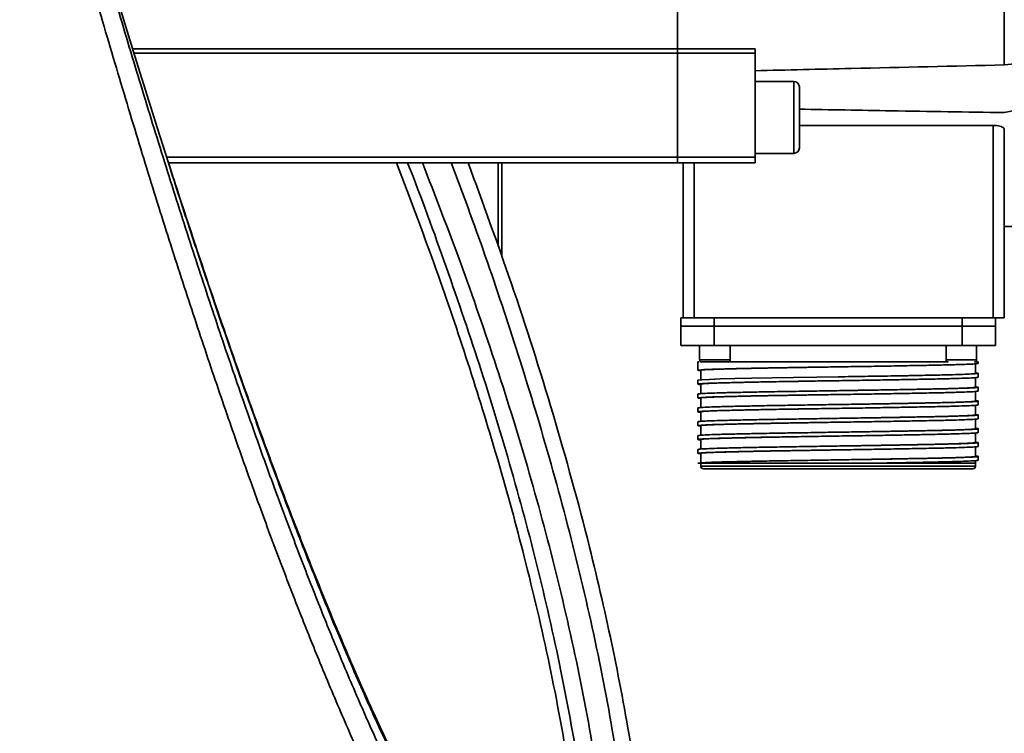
# Model space of a CAD drawing. Header units: millimetres. Extents: x -10540 to 6039, y -7467 to 6433.
# Tile 63 of 179: x -8071 to -7893, y 1079 to 1208. Entities that reach past the tile are written whole.
import ezdxf

# ---------------------------------------------------------------- set-up
doc = ezdxf.new("R2010")
doc.units = ezdxf.units.MM
doc.header["$LTSCALE"] = 8

msp = doc.modelspace()

# ---------------------------------------------------------------- linework, layer by layer
at = {"color": 7, "linetype": 'Continuous', "lineweight": 35}
for p, q in [((-7952.34, 1217.66), (-7952.34, 1203.11)), ((-8050.73, 1203.11), (-7952.34, 1203.11)), ((-7952.34, 1202.32), (-8050.49, 1202.32)), ((-7952.34, 1203.11), (-7938.34, 1203.11)), ((-7952.34, 1202.32), (-7952.34, 1203.11)), ((-7938.34, 1202.32), (-7952.34, 1202.32)), ((-7952.34, 1202.32), (-7952.34, 1183.54)), ((-7938.34, 1203.11), (-7938.34, 1202.32)), ((-7938.34, 1183.54), (-7938.34, 1202.32)), ((-7931.34, 1197.22), (-7938.34, 1197.22)), ((-7931.34, 1184.22), (-7931.34, 1197.22)), ((-7930.34, 1189.28), (-7895.34, 1189.28)), ((-7895.34, 1189.28), (-7895.34, 1154.54)), ((-7893.34, 1154.54), (-7893.34, 1188.58)), ((-7938.34, 1184.22), (-7931.34, 1184.22)), ((-8044.59, 1183.54), (-7952.34, 1183.54)), ((-7952.34, 1182.54), (-8044.27, 1182.54)), ((-7984.73, 1167.41), (-7984.73, 1182.54)), ((-7984.07, 1165.57), (-7984.07, 1182.54)), ((-7952.34, 1183.54), (-7938.34, 1183.54)), ((-7952.34, 1183.54), (-7952.34, 1182.54)), ((-7938.34, 1182.54), (-7952.34, 1182.54)), ((-7951.34, 1182.54), (-7951.34, 1154.54)), ((-7949.34, 1182.54), (-7949.34, 1154.54)), ((-7938.34, 1183.54), (-7938.34, 1182.54)), ((-7893.34, 1171.04), (-7868.84, 1171.04)), ((-7951.74, 1154.54), (-7951.74, 1153.04)), ((-7951.34, 1154.54), (-7951.74, 1154.54)), ((-7951.34, 1154.54), (-7949.34, 1154.54)), ((-7949.34, 1154.54), (-7895.34, 1154.54)), ((-7945.74, 1153.04), (-7945.74, 1154.54)), ((-7900.94, 1154.54), (-7900.94, 1153.04)), ((-7895.34, 1154.54), (-7893.34, 1154.54)), ((-7894.94, 1153.04), (-7894.94, 1154.54)), ((-7951.74, 1153.04), (-7945.74, 1153.04)), ((-7951.74, 1153.04), (-7951.74, 1149.54)), ((-7945.74, 1153.04), (-7900.94, 1153.04)), ((-7945.74, 1149.54), (-7945.74, 1153.04)), ((-7900.94, 1153.04), (-7894.94, 1153.04)), ((-7900.94, 1153.04), (-7900.94, 1149.54)), ((-7894.94, 1149.54), (-7894.94, 1153.04)), ((-7945.74, 1149.54), (-7951.74, 1149.54)), ((-7948.34, 1149.54), (-7948.34, 1146.91)), ((-7900.94, 1149.54), (-7945.74, 1149.54)), ((-7942.84, 1146.91), (-7942.84, 1149.54)), ((-7903.84, 1149.54), (-7903.84, 1146.91)), ((-7894.94, 1149.54), (-7900.94, 1149.54)), ((-7898.34, 1146.91), (-7898.34, 1149.54)), ((-7948.34, 1146.91), (-7942.84, 1146.91)), ((-7903.84, 1146.91), (-7901.07, 1146.91)), ((-7901.07, 1146.91), (-7898.34, 1146.91)), ((-7948.64, 1146.54), (-7948.64, 1145.04)), ((-7948.48, 1146.54), (-7948.64, 1146.54)), ((-7948.14, 1146.58), (-7948.14, 1146.54)), ((-7948.14, 1145.04), (-7948.14, 1143.24)), ((-7903.46, 1146.54), (-7942.91, 1146.54)), ((-7923.32, 1145.66), (-7923.32, 1145.66)), ((-7898.04, 1146.54), (-7898.71, 1146.54)), ((-7898.54, 1146.54), (-7898.54, 1146.58)), ((-7898.54, 1144.49), (-7898.54, 1146.29)), ((-7898.04, 1146.29), (-7898.04, 1146.54)), ((-7948.64, 1143.24), (-7948.64, 1142.54)), ((-7923.34, 1143.86), (-7923.34, 1143.86)), ((-7923.31, 1143.16), (-7923.31, 1143.16)), ((-7898.54, 1141.99), (-7898.54, 1143.79)), ((-7898.04, 1143.79), (-7898.04, 1144.49)), ((-7948.14, 1142.54), (-7948.14, 1140.74)), ((-7923.35, 1141.36), (-7923.35, 1141.36)), ((-7898.54, 1139.49), (-7898.54, 1141.29)), ((-7898.04, 1141.29), (-7898.04, 1141.99)), ((-7948.64, 1140.74), (-7948.64, 1140.04)), ((-7948.14, 1140.04), (-7948.14, 1138.24)), ((-7923.32, 1140.66), (-7923.32, 1140.66)), ((-7898.04, 1138.79), (-7898.04, 1139.49)), ((-7948.64, 1138.24), (-7948.64, 1137.54)), ((-7923.36, 1138.86), (-7923.36, 1138.86)), ((-7923.31, 1138.16), (-7923.31, 1138.16)), ((-7898.54, 1136.99), (-7898.54, 1138.79)), ((-7948.14, 1137.54), (-7948.14, 1135.74)), ((-7923.36, 1136.36), (-7923.36, 1136.36)), ((-7898.54, 1134.49), (-7898.54, 1136.29)), ((-7898.04, 1136.29), (-7898.04, 1136.99)), ((-7948.64, 1135.74), (-7948.64, 1135.04)), ((-7948.14, 1135.04), (-7948.14, 1133.24)), ((-7923.32, 1135.66), (-7923.32, 1135.66)), ((-7898.04, 1133.79), (-7898.04, 1134.49)), ((-7948.64, 1133.24), (-7948.64, 1132.54)), ((-7948.14, 1132.54), (-7948.14, 1130.74)), ((-7923.36, 1133.86), (-7923.36, 1133.86)), ((-7923.32, 1133.16), (-7923.32, 1133.16)), ((-7898.54, 1131.99), (-7898.54, 1133.79)), ((-7948.64, 1130.74), (-7948.64, 1130.04)), ((-7923.35, 1131.36), (-7923.35, 1131.36)), ((-7923.32, 1130.66), (-7923.32, 1130.66)), ((-7898.54, 1129.49), (-7898.54, 1131.29)), ((-7898.04, 1131.29), (-7898.04, 1131.99)), ((-7948.14, 1130.04), (-7948.14, 1128.24)), ((-7923.34, 1128.86), (-7923.34, 1128.86)), ((-7898.04, 1128.79), (-7898.04, 1129.49)), ((-7948.64, 1128.24), (-7918.55, 1128.24)), ((-7948.14, 1128.24), (-7948.14, 1127.74)), ((-7948.14, 1127.74), (-7898.54, 1127.74)), ((-7898.54, 1128.24), (-7918.65, 1128.24)), ((-7898.54, 1128.24), (-7898.54, 1128.79)), ((-7898.54, 1127.74), (-7898.54, 1128.24))]:
    msp.add_line(p, q, dxfattribs=at)
at = {"color": 7, "linetype": 'Continuous', "lineweight": 35, "flags": 128}
for points in [[(-8044.26, 1182.52), (-8046.24, 1188.71), (-8050.33, 1201.77), (-8054.42, 1215.21), (-8058.51, 1228.91), (-8062.56, 1242.77), (-8065.4, 1252.73), (-8068.21, 1262.74), (-8068.21, 1262.74), (-8068.21, 1262.74)], [(-7893.34, 1200.2), (-7893.34, 1203.9), (-7893.34, 1207.93), (-7893.34, 1212.26), (-7893.34, 1216.89), (-7893.34, 1221.78), (-7893.34, 1226.92), (-7893.34, 1232.28), (-7893.34, 1237.82), (-7893.34, 1243.54)], [(-7898.54, 1144.57), (-7898.44, 1144.56), (-7898.04, 1144.49), (-7898.06, 1144.47), (-7898.59, 1144.4), (-7899.79, 1144.34), (-7901.72, 1144.27), (-7904.19, 1144.2), (-7907.28, 1144.14), (-7910.74, 1144.07), (-7914.66, 1144), (-7918.72, 1143.94), (-7923.02, 1143.87), (-7927.21, 1143.8), (-7931.41, 1143.73), (-7935.27, 1143.67), (-7938.89, 1143.6), (-7941.98, 1143.53), (-7944.62, 1143.47), (-7946.59, 1143.4), (-7947.95, 1143.33), (-7948.64, 1143.24), (-7948.64, 1143.24)]]:
    msp.add_lwpolyline(points, dxfattribs=at)
at = {"color": 7, "linetype": 'Continuous', "lineweight": 35}
for centre, radius, start, end in [((-7931.34, 1196.22), 1, 0, 90), ((-7931.34, 1185.22), 1, 270, 0), ((-7947.96, 1146.91), 0.375, 180, 270), ((-7943.21, 1146.91), 0.375, 270, 0), ((-7903.46, 1146.91), 0.375, 180, 270), ((-7898.71, 1146.91), 0.375, 270, 0), ((-7947.64, 1127.74), 0.5, 180, 270), ((-7899.04, 1127.74), 0.5, 270, 0)]:
    msp.add_arc(centre, radius, start, end, dxfattribs=at)
for points, knots in [([(-8068.21, 1262.54), (-8068.21, 1262.54), (-8067.89, 1261.36), (-8066.21, 1255.21), (-8063.14, 1244.13), (-8058.97, 1229.42), (-8054.75, 1214.92), (-8050.52, 1200.74), (-8046.25, 1186.77), (-8041.95, 1173.12), (-8037.63, 1159.84), (-8033.38, 1147.16), (-8029.21, 1135.13), (-8025.19, 1123.95), (-8021.32, 1113.6), (-8017.6, 1103.99), (-8013.73, 1094.41), (-8009.73, 1084.97), (-8005.64, 1075.81), (-8001.51, 1067.1), (-7997.36, 1058.91), (-7993.19, 1051.29), (-7989.13, 1044.54), (-7985.17, 1038.56), (-7982.58, 1035.22), (-7981.3, 1033.55)], [0, 0, 0, 0, 0, 0.009994, 0.051835, 0.09383, 0.135861, 0.177826, 0.21964, 0.26318, 0.30688, 0.350658, 0.394402, 0.437979, 0.480072, 0.522202, 0.564305, 0.614938, 0.665612, 0.716259, 0.773025, 0.829851, 0.88669, 0.943476, 1, 1, 1, 1]), ([(-7984.22, 1030.48), (-7985.5, 1032.14), (-7988.08, 1035.48), (-7992.04, 1041.48), (-7996.1, 1048.25), (-8000.27, 1055.88), (-8004.42, 1064.1), (-8008.55, 1072.84), (-8012.64, 1082.05), (-8016.64, 1091.54), (-8020.51, 1101.19), (-8024.24, 1110.86), (-8028.11, 1121.3), (-8032.14, 1132.59), (-8036.31, 1144.73), (-8040.57, 1157.55), (-8044.89, 1170.98), (-8049.25, 1185), (-8053.65, 1199.6), (-8058.08, 1214.68), (-8062.48, 1230.12), (-8066.84, 1245.78), (-8069.68, 1256.33), (-8071.1, 1261.59)], [0, 0, 0, 0, 0.056284, 0.112852, 0.169473, 0.22608, 0.282629, 0.333161, 0.383721, 0.43424, 0.476331, 0.518449, 0.560531, 0.604222, 0.648079, 0.69197, 0.735784, 0.779438, 0.82342, 0.867574, 0.911804, 0.955991, 1, 1, 1, 1]), ([(-7893.34, 1200.2), (-7890, 1200.6), (-7883.33, 1201.41), (-7875, 1202), (-7869.22, 1202.09), (-7866.28, 1201.9), (-7864.81, 1201.63), (-7864.08, 1201.33), (-7863.78, 1201.05), (-7863.73, 1200.74), (-7863.92, 1200.38), (-7864.53, 1199.84), (-7866.05, 1199.03), (-7868.4, 1198.08), (-7872.7, 1196.68), (-7878.53, 1195.02), (-7885.91, 1193.21), (-7890.86, 1192.13), (-7893.34, 1191.58)], [0, 0, 0, 0, 0.158387, 0.316576, 0.399352, 0.441933, 0.468655, 0.482638, 0.493542, 0.502635, 0.511718, 0.52557, 0.552341, 0.599991, 0.647873, 0.765042, 0.882527, 1, 1, 1, 1]), ([(-7938.34, 1199.15), (-7932.54, 1199.29), (-7917.55, 1199.64), (-7902.54, 1199.99), (-7893.34, 1200.2)], [0, 0, 0, 0, 0.386185, 1, 1, 1, 1]), ([(-7930.34, 1190.72), (-7930.34, 1191.42), (-7930.34, 1192.48), (-7930.34, 1193.76), (-7930.34, 1194.64), (-7930.34, 1195.35), (-7930.34, 1196.04), (-7930.34, 1196.15), (-7930.34, 1196.22)], [0, 0, 0, 0, 0.239457, 0.368361, 0.5, 0.631639, 0.760543, 1, 1, 1, 1]), ([(-7893.34, 1191.58), (-7900.14, 1191.69), (-7912.48, 1191.89), (-7924.81, 1192.11), (-7930.34, 1192.21)], [0, 0, 0, 0, 0.551696, 1, 1, 1, 1]), ([(-7930.34, 1185.22), (-7930.34, 1185.3), (-7930.34, 1185.41), (-7930.34, 1186.1), (-7930.34, 1186.81), (-7930.34, 1187.69), (-7930.34, 1188.97), (-7930.34, 1190.03), (-7930.34, 1190.72)], [0, 0, 0, 0, 0.239457, 0.368361, 0.5, 0.631639, 0.760543, 1, 1, 1, 1]), ([(-7895.34, 1189.28), (-7895.12, 1189.27), (-7894.69, 1189.26), (-7894.12, 1189.14), (-7893.66, 1188.98), (-7893.38, 1188.78), (-7893.35, 1188.65), (-7893.34, 1188.58)], [0, 0, 0, 0, 0.199636, 0.399082, 0.603781, 0.819916, 1, 1, 1, 1]), ([(-7973.62, 1030.77), (-7974.16, 1031.19), (-7975.35, 1032.11), (-7977.24, 1033.91), (-7979.35, 1036.13), (-7981.62, 1038.72), (-7983.99, 1041.69), (-7986.41, 1044.99), (-7988.8, 1048.51), (-7991.18, 1052.25), (-7993.55, 1056.22), (-7995.91, 1060.41), (-7998.28, 1064.81), (-8000.65, 1069.42), (-8003.02, 1074.23), (-8005.4, 1079.25), (-8007.79, 1084.45), (-8010.12, 1089.67), (-8012.42, 1095), (-8014.7, 1100.42), (-8017.04, 1106.13), (-8019.37, 1111.97), (-8021.69, 1117.92), (-8024, 1123.98), (-8026.29, 1130.13), (-8028.57, 1136.37), (-8030.83, 1142.68), (-8033.08, 1149.1), (-8035.34, 1155.64), (-8037.61, 1162.33), (-8039.88, 1169.15), (-8042.11, 1175.91), (-8043.58, 1180.48), (-8044.28, 1182.67)], [0, 0, 0, 0, 0.029775, 0.065334, 0.102101, 0.140551, 0.182668, 0.222953, 0.26234, 0.300887, 0.338642, 0.375646, 0.411938, 0.447557, 0.482544, 0.516941, 0.550787, 0.584127, 0.613653, 0.644914, 0.675584, 0.705618, 0.734999, 0.763722, 0.791794, 0.81923, 0.846099, 0.872393, 0.898596, 0.924664, 0.950552, 0.976224, 1, 1, 1, 1]), ([(-7972.42, 1028.53), (-7972.92, 1028.91), (-7975.05, 1030.58), (-7978.6, 1034.09), (-7983.12, 1039.56), (-7987.37, 1045.57), (-7991.56, 1052.2), (-7995.68, 1059.39), (-7999.94, 1067.45), (-8004.34, 1076.44), (-8008.9, 1086.4), (-8013.04, 1096), (-8016.67, 1104.85), (-8019.76, 1112.6), (-8023.06, 1121.18), (-8026.6, 1130.68), (-8030.39, 1141.19), (-8034.26, 1152.27), (-8038.2, 1163.91), (-8041.54, 1174), (-8043.58, 1180.37), (-8044.26, 1182.52)], [0, 0, 0, 0, 0.024488, 0.105519, 0.177338, 0.249155, 0.313052, 0.376975, 0.440861, 0.504916, 0.569012, 0.633043, 0.672509, 0.711991, 0.751452, 0.796501, 0.84169, 0.886904, 0.932051, 0.977065, 1, 1, 1, 1]), ([(-7968.13, 1032.66), (-7968.3, 1037.06), (-7968.64, 1045.86), (-7969.95, 1059), (-7972.06, 1074.35), (-7975.3, 1091.84), (-7979.7, 1110.62), (-7984.58, 1128.46), (-7989.79, 1145.36), (-7995.85, 1163.45), (-8000.49, 1175.74), (-8003.06, 1182.54)], [0, 0, 0, 0, 0.085211, 0.170477, 0.255711, 0.385368, 0.515041, 0.6295, 0.743994, 0.858464, 1, 1, 1, 1]), ([(-7968.15, 1057.63), (-7968.54, 1060.91), (-7969.71, 1070.77), (-7972.51, 1087.1), (-7976.77, 1106.53), (-7981.85, 1125.79), (-7987.62, 1144.88), (-7994.05, 1163.72), (-7998.57, 1176.27), (-8001.05, 1182.48), (-8001.07, 1182.54)], [0, 0, 0, 0, 0.076368, 0.229592, 0.382835, 0.536661, 0.690592, 0.844554, 0.998422, 1, 1, 1, 1]), ([(-7998.4, 1182.54), (-7996.08, 1176.54), (-7991.35, 1164.34), (-7984.9, 1145.64), (-7978.98, 1126.51), (-7973.8, 1107.17), (-7969.45, 1087.63), (-7966.6, 1071.19), (-7965.41, 1061.26), (-7965.01, 1057.95)], [0, 0, 0, 0, 0.149436, 0.304255, 0.459045, 0.613722, 0.76828, 0.92282, 1, 1, 1, 1]), ([(-7959.47, 1037.54), (-7959.64, 1040.88), (-7959.97, 1047.59), (-7961.22, 1060.95), (-7963.51, 1077.57), (-7967.34, 1097.41), (-7972.05, 1117.11), (-7977.4, 1136.18), (-7983.21, 1154.58), (-7988.44, 1169.87), (-7991.92, 1179.13), (-7993.2, 1182.54)], [0, 0, 0, 0, 0.0672065, 0.134494, 0.2690216, 0.4035694, 0.539374, 0.6751881, 0.8009732, 0.9267614, 1, 1, 1, 1]), ([(-7990.14, 1182.54), (-7987.5, 1175.32), (-7982.02, 1160.32), (-7974.66, 1137.17), (-7968.56, 1115.03), (-7963.83, 1094.51), (-7960.36, 1075.7), (-7957.76, 1056.74), (-7957.02, 1044.01), (-7956.65, 1037.65)], [0, 0, 0, 0, 0.154777, 0.32152, 0.488169, 0.616101, 0.744195, 0.872196, 1, 1, 1, 1]), ([(-7948.14, 1144.97), (-7948.38, 1144.99), (-7948.68, 1145.02), (-7948.59, 1145.07), (-7948.21, 1145.12), (-7946.98, 1145.19), (-7945.08, 1145.25), (-7942.55, 1145.32), (-7939.5, 1145.39), (-7935.96, 1145.46), (-7932.09, 1145.52), (-7927.94, 1145.59), (-7923.7, 1145.66), (-7919.41, 1145.72), (-7915.26, 1145.79), (-7911.31, 1145.86), (-7907.74, 1145.93), (-7904.58, 1145.99), (-7901.97, 1146.06), (-7899.97, 1146.13), (-7898.4, 1146.2), (-7898.17, 1146.26), (-7898.04, 1146.29)], [0, 0, 0, 0, 0.051247, 0.063815, 0.114251, 0.164474, 0.216154, 0.266377, 0.318057, 0.368281, 0.419961, 0.470185, 0.521865, 0.572088, 0.623768, 0.673992, 0.725672, 0.775895, 0.827575, 0.877799, 0.929479, 1, 1, 1, 1]), ([(-7948.13, 1145.04), (-7948.04, 1145.07), (-7947.86, 1145.12), (-7946.39, 1145.19), (-7944.1, 1145.27), (-7940.98, 1145.35), (-7937.21, 1145.43), (-7932.89, 1145.51), (-7928.21, 1145.59), (-7924.94, 1145.64), (-7923.33, 1145.66), (-7923.33, 1145.66)], [0, 0, 0, 0, 0.125063, 0.248933, 0.374306, 0.500166, 0.624248, 0.749233, 0.875191, 0.999695, 1, 1, 1, 1]), ([(-7947.96, 1146.54), (-7947.93, 1146.54), (-7947.88, 1146.54), (-7947.58, 1146.54), (-7947.27, 1146.54), (-7946.89, 1146.54), (-7946.34, 1146.54), (-7945.57, 1146.54), (-7944.82, 1146.54), (-7944.26, 1146.54), (-7943.89, 1146.54), (-7943.58, 1146.54), (-7943.29, 1146.54), (-7943.24, 1146.54), (-7943.21, 1146.54)], [0, 0, 0, 0, 0.1197215, 0.1848247, 0.25, 0.3151032, 0.3802785, 0.5, 0.6197215, 0.6848247, 0.75, 0.8151032, 0.8802785, 1, 1, 1, 1]), ([(-7948.14, 1142.47), (-7948.38, 1142.49), (-7948.68, 1142.52), (-7948.59, 1142.57), (-7948.21, 1142.62), (-7946.98, 1142.69), (-7945.08, 1142.75), (-7942.55, 1142.82), (-7939.5, 1142.89), (-7935.96, 1142.96), (-7932.09, 1143.02), (-7927.94, 1143.09), (-7923.7, 1143.16), (-7919.41, 1143.22), (-7915.26, 1143.29), (-7911.31, 1143.36), (-7907.74, 1143.43), (-7904.58, 1143.49), (-7901.97, 1143.56), (-7899.97, 1143.63), (-7898.4, 1143.7), (-7898.17, 1143.76), (-7898.04, 1143.79)], [0, 0, 0, 0, 0.051247, 0.063815, 0.114251, 0.164474, 0.216154, 0.266377, 0.318057, 0.368281, 0.419961, 0.470185, 0.521865, 0.572088, 0.623768, 0.673992, 0.725672, 0.775895, 0.827575, 0.877799, 0.929479, 1, 1, 1, 1]), ([(-7948.14, 1142.54), (-7948.04, 1142.57), (-7947.86, 1142.62), (-7946.39, 1142.69), (-7944.1, 1142.77), (-7940.98, 1142.85), (-7937.21, 1142.93), (-7932.89, 1143.01), (-7928.21, 1143.09), (-7924.94, 1143.14), (-7923.33, 1143.16), (-7923.32, 1143.16)], [0, 0, 0, 0, 0.1250792, 0.2489268, 0.3742764, 0.5001136, 0.6241728, 0.7491351, 0.8750702, 0.9995516, 1, 1, 1, 1]), ([(-7898.54, 1144.49), (-7898.63, 1144.46), (-7898.82, 1144.41), (-7900.29, 1144.33), (-7902.58, 1144.25), (-7905.69, 1144.17), (-7909.47, 1144.1), (-7913.78, 1144.02), (-7918.46, 1143.94), (-7921.73, 1143.89), (-7923.34, 1143.86), (-7923.34, 1143.86)], [0, 0, 0, 0, 0.125076, 0.248976, 0.374379, 0.50027, 0.624381, 0.749397, 0.875385, 0.99992, 1, 1, 1, 1]), ([(-7898.54, 1142.06), (-7898.3, 1142.03), (-7897.99, 1142.01), (-7898.08, 1141.95), (-7898.47, 1141.9), (-7899.7, 1141.84), (-7901.59, 1141.77), (-7904.12, 1141.7), (-7907.18, 1141.64), (-7910.72, 1141.57), (-7914.58, 1141.5), (-7918.73, 1141.43), (-7922.98, 1141.37), (-7927.27, 1141.3), (-7931.41, 1141.23), (-7935.36, 1141.17), (-7938.94, 1141.1), (-7942.1, 1141.03), (-7944.7, 1140.97), (-7946.71, 1140.9), (-7948.28, 1140.82), (-7948.51, 1140.77), (-7948.64, 1140.74)], [0, 0, 0, 0, 0.051247, 0.063815, 0.114251, 0.164474, 0.216154, 0.266377, 0.318057, 0.368281, 0.419961, 0.470185, 0.521865, 0.572088, 0.623768, 0.673992, 0.725672, 0.775895, 0.827575, 0.877799, 0.929479, 1, 1, 1, 1]), ([(-7948.14, 1139.97), (-7948.38, 1139.99), (-7948.68, 1140.02), (-7948.59, 1140.07), (-7948.21, 1140.12), (-7946.98, 1140.19), (-7945.08, 1140.25), (-7942.55, 1140.32), (-7939.5, 1140.39), (-7935.96, 1140.46), (-7932.09, 1140.52), (-7927.94, 1140.59), (-7923.7, 1140.66), (-7919.41, 1140.72), (-7915.26, 1140.79), (-7911.31, 1140.86), (-7907.74, 1140.93), (-7904.58, 1140.99), (-7901.97, 1141.06), (-7899.97, 1141.13), (-7898.4, 1141.2), (-7898.17, 1141.26), (-7898.04, 1141.29)], [0, 0, 0, 0, 0.051247, 0.063814, 0.114251, 0.164474, 0.216153, 0.266377, 0.318057, 0.368281, 0.419961, 0.470185, 0.521865, 0.572088, 0.623768, 0.673992, 0.725672, 0.775895, 0.827575, 0.877799, 0.929479, 1, 1, 1, 1]), ([(-7898.54, 1141.99), (-7898.63, 1141.96), (-7898.82, 1141.91), (-7900.29, 1141.83), (-7902.58, 1141.75), (-7905.69, 1141.67), (-7909.47, 1141.6), (-7913.78, 1141.52), (-7918.46, 1141.44), (-7921.73, 1141.39), (-7923.34, 1141.36), (-7923.35, 1141.36)], [0, 0, 0, 0, 0.125069, 0.248952, 0.374337, 0.500211, 0.624306, 0.749304, 0.875275, 0.999793, 1, 1, 1, 1]), ([(-7898.54, 1139.56), (-7898.3, 1139.53), (-7897.99, 1139.51), (-7898.08, 1139.45), (-7898.47, 1139.4), (-7899.7, 1139.34), (-7901.59, 1139.27), (-7904.12, 1139.2), (-7907.18, 1139.14), (-7910.72, 1139.07), (-7914.58, 1139), (-7918.73, 1138.93), (-7922.98, 1138.87), (-7927.27, 1138.8), (-7931.41, 1138.73), (-7935.36, 1138.67), (-7938.94, 1138.6), (-7942.1, 1138.53), (-7944.7, 1138.47), (-7946.71, 1138.4), (-7948.28, 1138.32), (-7948.51, 1138.27), (-7948.64, 1138.24)], [0, 0, 0, 0, 0.051247, 0.063815, 0.114251, 0.164474, 0.216154, 0.266377, 0.318057, 0.368281, 0.419961, 0.470185, 0.521865, 0.572088, 0.623768, 0.673992, 0.725672, 0.775895, 0.827575, 0.877799, 0.929479, 1, 1, 1, 1]), ([(-7948.14, 1140.04), (-7948.04, 1140.07), (-7947.86, 1140.12), (-7946.39, 1140.19), (-7944.1, 1140.27), (-7940.98, 1140.35), (-7937.21, 1140.43), (-7932.89, 1140.51), (-7928.21, 1140.59), (-7924.94, 1140.64), (-7923.33, 1140.66), (-7923.33, 1140.66)], [0, 0, 0, 0, 0.125151, 0.249009, 0.374369, 0.500216, 0.624286, 0.749258, 0.875204, 0.999695, 1, 1, 1, 1]), ([(-7898.54, 1139.49), (-7898.63, 1139.46), (-7898.82, 1139.41), (-7900.29, 1139.33), (-7902.58, 1139.25), (-7905.69, 1139.17), (-7909.47, 1139.1), (-7913.78, 1139.02), (-7918.46, 1138.94), (-7921.74, 1138.89), (-7923.35, 1138.86), (-7923.35, 1138.86)], [0, 0, 0, 0, 0.125082, 0.248943, 0.374306, 0.500157, 0.624229, 0.749205, 0.875154, 0.999649, 1, 1, 1, 1]), ([(-7948.14, 1137.47), (-7948.38, 1137.49), (-7948.68, 1137.52), (-7948.59, 1137.57), (-7948.21, 1137.62), (-7946.98, 1137.69), (-7945.08, 1137.75), (-7942.55, 1137.82), (-7939.5, 1137.89), (-7935.96, 1137.96), (-7932.09, 1138.02), (-7927.94, 1138.09), (-7923.7, 1138.16), (-7919.41, 1138.22), (-7915.26, 1138.29), (-7911.31, 1138.36), (-7907.74, 1138.43), (-7904.58, 1138.49), (-7901.97, 1138.56), (-7899.97, 1138.63), (-7898.4, 1138.7), (-7898.17, 1138.76), (-7898.04, 1138.79)], [0, 0, 0, 0, 0.051246, 0.063814, 0.11425, 0.164474, 0.216153, 0.266377, 0.318057, 0.368281, 0.419961, 0.470184, 0.521864, 0.572088, 0.623768, 0.673992, 0.725672, 0.775895, 0.827575, 0.877799, 0.929479, 1, 1, 1, 1]), ([(-7948.14, 1137.54), (-7948.04, 1137.57), (-7947.86, 1137.62), (-7946.39, 1137.69), (-7944.1, 1137.77), (-7940.98, 1137.85), (-7937.21, 1137.93), (-7932.89, 1138.01), (-7928.21, 1138.09), (-7924.94, 1138.14), (-7923.33, 1138.16), (-7923.32, 1138.16)], [0, 0, 0, 0, 0.125214, 0.249052, 0.374392, 0.500219, 0.624268, 0.749221, 0.875146, 0.999618, 1, 1, 1, 1]), ([(-7898.54, 1137.06), (-7898.3, 1137.03), (-7897.99, 1137.01), (-7898.08, 1136.95), (-7898.47, 1136.9), (-7899.7, 1136.84), (-7901.59, 1136.77), (-7904.12, 1136.7), (-7907.18, 1136.64), (-7910.72, 1136.57), (-7914.58, 1136.5), (-7918.73, 1136.43), (-7922.98, 1136.37), (-7927.27, 1136.3), (-7931.41, 1136.23), (-7935.36, 1136.17), (-7938.94, 1136.1), (-7942.1, 1136.03), (-7944.7, 1135.97), (-7946.71, 1135.9), (-7948.28, 1135.82), (-7948.51, 1135.77), (-7948.64, 1135.74)], [0, 0, 0, 0, 0.0512467, 0.0638145, 0.1142506, 0.1644738, 0.2161534, 0.2663769, 0.3180569, 0.3682807, 0.419961, 0.4701845, 0.5218646, 0.5720882, 0.6237683, 0.6739918, 0.7256718, 0.7758954, 0.8275754, 0.8777991, 0.9294793, 1, 1, 1, 1]), ([(-7948.14, 1134.97), (-7948.38, 1134.99), (-7948.68, 1135.02), (-7948.59, 1135.07), (-7948.21, 1135.12), (-7946.98, 1135.19), (-7945.08, 1135.25), (-7942.55, 1135.32), (-7939.5, 1135.39), (-7935.96, 1135.46), (-7932.09, 1135.52), (-7927.94, 1135.59), (-7923.7, 1135.66), (-7919.41, 1135.72), (-7915.26, 1135.79), (-7911.31, 1135.86), (-7907.74, 1135.93), (-7904.58, 1135.99), (-7901.97, 1136.06), (-7899.97, 1136.13), (-7898.4, 1136.2), (-7898.17, 1136.26), (-7898.04, 1136.29)], [0, 0, 0, 0, 0.051246, 0.063814, 0.11425, 0.164473, 0.216153, 0.266377, 0.318057, 0.36828, 0.419961, 0.470184, 0.521864, 0.572088, 0.623768, 0.673992, 0.725672, 0.775895, 0.827575, 0.877799, 0.929479, 1, 1, 1, 1]), ([(-7898.54, 1136.99), (-7898.63, 1136.96), (-7898.82, 1136.91), (-7900.29, 1136.83), (-7902.58, 1136.75), (-7905.69, 1136.67), (-7909.47, 1136.6), (-7913.78, 1136.52), (-7918.46, 1136.44), (-7921.74, 1136.39), (-7923.35, 1136.36), (-7923.35, 1136.36)], [0, 0, 0, 0, 0.125131, 0.248979, 0.374329, 0.500167, 0.624227, 0.74919, 0.875126, 0.999608, 1, 1, 1, 1]), ([(-7898.54, 1134.56), (-7898.3, 1134.53), (-7897.99, 1134.51), (-7898.08, 1134.45), (-7898.47, 1134.4), (-7899.7, 1134.34), (-7901.59, 1134.27), (-7904.12, 1134.2), (-7907.18, 1134.14), (-7910.72, 1134.07), (-7914.58, 1134), (-7918.73, 1133.93), (-7922.98, 1133.87), (-7927.27, 1133.8), (-7931.41, 1133.73), (-7935.36, 1133.67), (-7938.94, 1133.6), (-7942.1, 1133.53), (-7944.7, 1133.47), (-7946.71, 1133.4), (-7948.28, 1133.32), (-7948.51, 1133.27), (-7948.64, 1133.24)], [0, 0, 0, 0, 0.051246, 0.063814, 0.11425, 0.164474, 0.216153, 0.266377, 0.318057, 0.368281, 0.419961, 0.470184, 0.521864, 0.572088, 0.623768, 0.673992, 0.725672, 0.775895, 0.827575, 0.877799, 0.929479, 1, 1, 1, 1]), ([(-7948.14, 1135.04), (-7948.04, 1135.07), (-7947.86, 1135.12), (-7946.39, 1135.19), (-7944.1, 1135.27), (-7940.98, 1135.35), (-7937.21, 1135.43), (-7932.89, 1135.51), (-7928.21, 1135.59), (-7924.94, 1135.64), (-7923.33, 1135.66), (-7923.33, 1135.66)], [0, 0, 0, 0, 0.12532, 0.249161, 0.374505, 0.500336, 0.624389, 0.749346, 0.875275, 0.99975, 1, 1, 1, 1]), ([(-7898.54, 1134.49), (-7898.63, 1134.46), (-7898.82, 1134.41), (-7900.29, 1134.33), (-7902.58, 1134.25), (-7905.69, 1134.17), (-7909.47, 1134.1), (-7913.78, 1134.02), (-7918.46, 1133.94), (-7921.74, 1133.89), (-7923.35, 1133.86), (-7923.35, 1133.86)], [0, 0, 0, 0, 0.125216, 0.249063, 0.374412, 0.500248, 0.624307, 0.749268, 0.875203, 0.999684, 1, 1, 1, 1]), ([(-7948.14, 1132.47), (-7948.38, 1132.49), (-7948.68, 1132.52), (-7948.59, 1132.57), (-7948.21, 1132.62), (-7946.98, 1132.69), (-7945.08, 1132.75), (-7942.55, 1132.82), (-7939.5, 1132.89), (-7935.96, 1132.96), (-7932.09, 1133.02), (-7927.94, 1133.09), (-7923.7, 1133.16), (-7919.41, 1133.22), (-7915.26, 1133.29), (-7911.31, 1133.36), (-7907.74, 1133.43), (-7904.58, 1133.49), (-7901.97, 1133.56), (-7899.97, 1133.63), (-7898.4, 1133.7), (-7898.17, 1133.76), (-7898.04, 1133.79)], [0, 0, 0, 0, 0.051246, 0.063814, 0.11425, 0.164473, 0.216153, 0.266376, 0.318056, 0.36828, 0.419961, 0.470184, 0.521864, 0.572088, 0.623768, 0.673992, 0.725672, 0.775895, 0.827575, 0.877799, 0.929479, 1, 1, 1, 1]), ([(-7948.14, 1132.54), (-7948.04, 1132.57), (-7947.86, 1132.62), (-7946.39, 1132.69), (-7944.1, 1132.77), (-7940.98, 1132.85), (-7937.21, 1132.93), (-7932.89, 1133.01), (-7928.21, 1133.09), (-7924.94, 1133.14), (-7923.33, 1133.16), (-7923.33, 1133.16)], [0, 0, 0, 0, 0.12542, 0.249246, 0.374574, 0.50039, 0.624428, 0.749369, 0.875283, 0.999743, 1, 1, 1, 1]), ([(-7898.54, 1132.06), (-7898.3, 1132.03), (-7897.99, 1132.01), (-7898.08, 1131.95), (-7898.47, 1131.9), (-7899.7, 1131.84), (-7901.59, 1131.77), (-7904.12, 1131.7), (-7907.18, 1131.64), (-7910.72, 1131.57), (-7914.58, 1131.5), (-7918.73, 1131.43), (-7922.98, 1131.37), (-7927.27, 1131.3), (-7931.41, 1131.23), (-7935.36, 1131.17), (-7938.94, 1131.1), (-7942.1, 1131.03), (-7944.7, 1130.97), (-7946.71, 1130.9), (-7948.28, 1130.82), (-7948.51, 1130.77), (-7948.64, 1130.74)], [0, 0, 0, 0, 0.0512462, 0.063814, 0.1142502, 0.1644734, 0.216153, 0.2663765, 0.3180566, 0.3682804, 0.4199607, 0.4701843, 0.5218643, 0.5720879, 0.6237681, 0.6739916, 0.7256717, 0.7758952, 0.8275753, 0.877799, 0.9294792, 1, 1, 1, 1]), ([(-7948.14, 1129.97), (-7948.38, 1129.99), (-7948.68, 1130.02), (-7948.59, 1130.07), (-7948.21, 1130.12), (-7946.98, 1130.19), (-7945.08, 1130.25), (-7942.55, 1130.32), (-7939.5, 1130.39), (-7935.96, 1130.46), (-7932.09, 1130.52), (-7927.94, 1130.59), (-7923.7, 1130.66), (-7919.41, 1130.72), (-7915.26, 1130.79), (-7911.31, 1130.86), (-7907.74, 1130.93), (-7904.58, 1130.99), (-7901.97, 1131.06), (-7899.97, 1131.13), (-7898.4, 1131.2), (-7898.17, 1131.26), (-7898.04, 1131.29)], [0, 0, 0, 0, 0.051246, 0.063814, 0.11425, 0.164473, 0.216153, 0.266376, 0.318056, 0.36828, 0.419961, 0.470184, 0.521864, 0.572088, 0.623768, 0.673992, 0.725672, 0.775895, 0.827575, 0.877799, 0.929479, 1, 1, 1, 1]), ([(-7948.14, 1130.04), (-7948.04, 1130.07), (-7947.86, 1130.12), (-7946.39, 1130.19), (-7944.1, 1130.27), (-7940.98, 1130.35), (-7937.21, 1130.43), (-7932.89, 1130.51), (-7928.21, 1130.59), (-7924.94, 1130.64), (-7923.33, 1130.66), (-7923.33, 1130.66)], [0, 0, 0, 0, 0.125538, 0.249359, 0.374682, 0.500492, 0.624525, 0.749461, 0.875369, 0.999824, 1, 1, 1, 1]), ([(-7898.54, 1131.99), (-7898.63, 1131.96), (-7898.82, 1131.91), (-7900.29, 1131.83), (-7902.58, 1131.75), (-7905.69, 1131.67), (-7909.47, 1131.6), (-7913.78, 1131.52), (-7918.46, 1131.44), (-7921.73, 1131.39), (-7923.34, 1131.36), (-7923.34, 1131.36)], [0, 0, 0, 0, 0.125332, 0.249182, 0.374535, 0.500375, 0.624437, 0.749402, 0.87534, 0.999825, 1, 1, 1, 1]), ([(-7898.54, 1129.56), (-7898.3, 1129.53), (-7897.99, 1129.51), (-7898.08, 1129.45), (-7898.47, 1129.4), (-7899.7, 1129.34), (-7901.59, 1129.27), (-7904.12, 1129.2), (-7907.18, 1129.14), (-7910.72, 1129.07), (-7914.58, 1129), (-7918.73, 1128.93), (-7922.98, 1128.87), (-7927.27, 1128.8), (-7931.41, 1128.73), (-7935.36, 1128.67), (-7938.94, 1128.6), (-7942.1, 1128.53), (-7944.7, 1128.47), (-7946.71, 1128.4), (-7948.28, 1128.32), (-7948.51, 1128.27), (-7948.64, 1128.24)], [0, 0, 0, 0, 0.051246, 0.063814, 0.11425, 0.164473, 0.216153, 0.266376, 0.318056, 0.36828, 0.419961, 0.470184, 0.521864, 0.572088, 0.623768, 0.673992, 0.725672, 0.775895, 0.827575, 0.877799, 0.929479, 1, 1, 1, 1]), ([(-7898.54, 1129.49), (-7898.63, 1129.46), (-7898.82, 1129.41), (-7900.29, 1129.33), (-7902.58, 1129.25), (-7905.69, 1129.17), (-7909.47, 1129.1), (-7913.78, 1129.02), (-7918.46, 1128.94), (-7921.73, 1128.89), (-7923.34, 1128.86), (-7923.34, 1128.86)], [0, 0, 0, 0, 0.125467, 0.249318, 0.37467, 0.500511, 0.624573, 0.749538, 0.875476, 0.99996, 1, 1, 1, 1]), ([(-7947.64, 1127.24), (-7947.56, 1127.24), (-7947.4, 1127.24), (-7946.28, 1127.24), (-7944.95, 1127.24), (-7943.28, 1127.24), (-7940.64, 1127.24), (-7936.76, 1127.24), (-7932.4, 1127.24), (-7927.87, 1127.24), (-7923.34, 1127.24), (-7918.8, 1127.24), (-7915.06, 1127.24), (-7912.14, 1127.24), (-7909.28, 1127.24), (-7906.03, 1127.24), (-7902.87, 1127.24), (-7900.63, 1127.24), (-7899.28, 1127.24), (-7899.12, 1127.24), (-7899.04, 1127.24)], [0, 0, 0, 0, 0.058248, 0.119986, 0.152183, 0.184373, 0.250041, 0.31571, 0.380014, 0.441752, 0.5, 0.558248, 0.619986, 0.652183, 0.684373, 0.750041, 0.81571, 0.880014, 0.941752, 1, 1, 1, 1]), ([(-7918.55, 1128.24), (-7918.21, 1128.24), (-7916.49, 1128.27), (-7913.47, 1128.32), (-7909.69, 1128.39), (-7906.3, 1128.45), (-7903.36, 1128.52), (-7901.01, 1128.59), (-7899.29, 1128.66), (-7898.23, 1128.72), (-7898.1, 1128.77), (-7898.04, 1128.79)], [0, 0, 0, 0, 0.0301405, 0.1510979, 0.2715454, 0.3954858, 0.5159333, 0.6398738, 0.7603222, 0.8842636, 1, 1, 1, 1])]:
    msp.add_open_spline(points, degree=3, knots=knots, dxfattribs=at)

doc.saveas('drawing.dxf')
